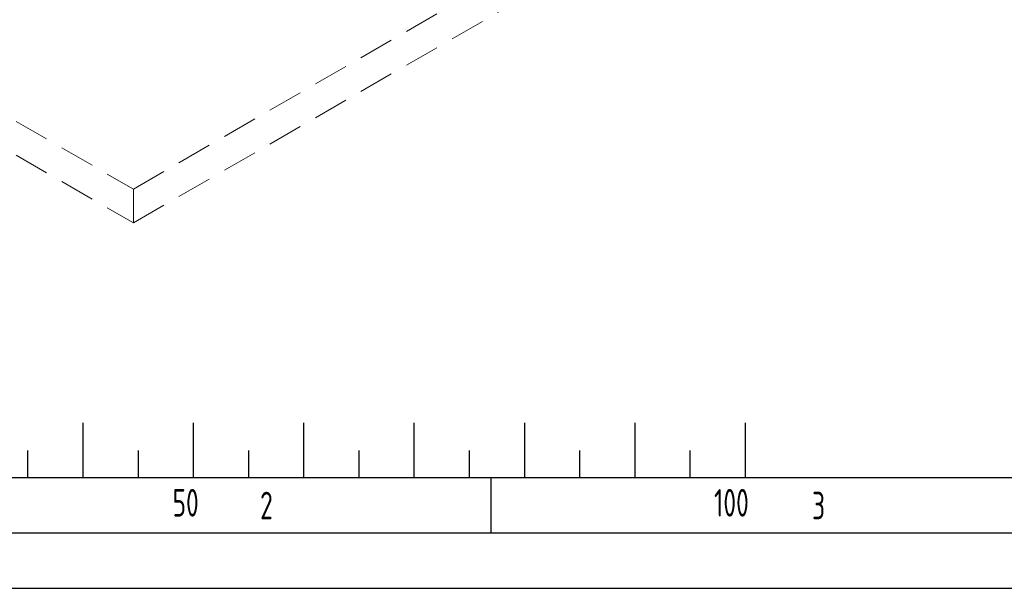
# Model space of a CAD drawing. Header units: millimetres. Extents: x -3789 to 8091, y -6405 to 1995.
# Tile 2 of 48: x -2703 to -919, y -6405 to -5375. Entities that reach past the tile are written whole.
import ezdxf

# ---------------------------------------------------------------- set-up
doc = ezdxf.new("R2010")
doc.units = ezdxf.units.MM
doc.header["$LTSCALE"] = 20
doc.linetypes.add('HIDDEN', pattern=[9.525, 6.35, -3.175])
doc.layers.get('0').update_dxf_attribs({"linetype": 'CONTINUOUS'})
doc.layers.add('01-LINIE-025', color=1, linetype='CONTINUOUS')
doc.layers.add('KSB-BLATTRAND', color=2, linetype='CONTINUOUS')
doc.layers.add('03-LINIE-050', color=3, linetype='CONTINUOUS', lineweight=13)
doc.layers.add('AM_5', color=3, linetype='CONTINUOUS', lineweight=25)
doc.styles.get("Standard").update_dxf_attribs({"font": 'ISOCP.SHX'})

# ---------------------------------------------------------------- blocks, each defined once
blk = doc.blocks.new('Rahmen_A2')
at = {"color": 1, "ltscale": 150}
for p, q in [((584, 10), (10, 10)), ((0, 0), (594, 0))]:
    blk.add_line(p, q, dxfattribs=at)
at = {"layer": 'KSB-BLATTRAND'}
for p, q in [((60, 15), (60, 10)), ((70, 15), (70, 10)), ((80, 15), (80, 10)), ((90, 15), (90, 10)), ((100, 15), (100, 10)), ((110, 15), (110, 10)), ((120, 15), (120, 10)), ((55, 12.5), (55, 10)), ((65, 12.5), (65, 10)), ((75, 12.5), (75, 10)), ((85, 12.5), (85, 10)), ((95, 12.5), (95, 10)), ((105, 12.5), (105, 10)), ((115, 12.5), (115, 10)), ((97, 5), (97, 10)), ((589, 5), (5, 5))]:
    blk.add_line(p, q, dxfattribs=at)
at = {"layer": 'KSB-BLATTRAND', "width": 0.75}
for s, p in [('50', (68.125, 6.5)), ('100', (117.1875, 6.5)), ('2', (76.0625, 6.25)), ('3', (126.0625, 6.25))]:
    blk.add_text(s, height=2.5, dxfattribs=at).set_placement(p)
blk = doc.blocks.new('A$C6add44f2')
at = {"layer": '03-LINIE-050', "linetype": 'HIDDEN'}
for p, q in [((-2333.5, -2980.2), (212.1, -1510.5)), ((-2333.5, -3102.7), (106.1, -1694.2)), ((-3747.7, -2163.7), (-2333.5, -2980.2)), ((-3747.7, -2286.2), (-2333.5, -3102.7)), ((-2333.5, -3102.7), (-2333.5, -2980.2))]:
    blk.add_line(p, q, dxfattribs=at)

msp = doc.modelspace()

# ---------------------------------------------------------------- block references
at = {"layer": '01-LINIE-025', "xscale": 0.5, "yscale": 0.5, "zscale": 0.5}
msp.add_blockref('A$C6add44f2', (-1330.3, -4191.6), dxfattribs=at)
at = {"layer": 'AM_5', "xscale": 20, "yscale": 20, "zscale": 20}
msp.add_blockref('Rahmen_A2', (-3788.6, -6405.3), dxfattribs=at)

doc.saveas('drawing.dxf')
